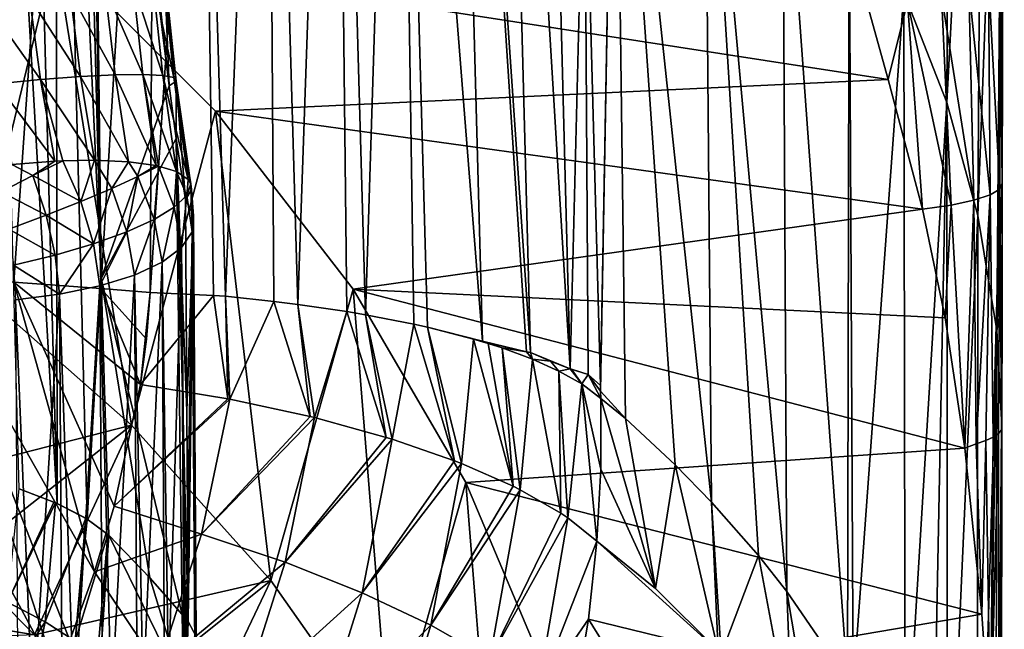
# Model space of a CAD drawing. Header units: metres. Extents: x -81 to 81, y -160 to 24.
# Tile 47 of 256: x 7.99 to 14.32, y -142.14 to -138.22. Entities that reach past the tile are written whole.
import ezdxf

# ---------------------------------------------------------------- set-up
doc = ezdxf.new("R2010")
doc.units = ezdxf.units.M
doc.layers.add('solid_501850_SW0001', color=7, linetype='CONTINUOUS')

msp = doc.modelspace()

# ---------------------------------------------------------------- linework, layer by layer
at = {"layer": 'solid_501850_SW0001'}
for points in [[(10.420746, -133.445633, 187.637482), (10.96491, -140.291977, 189.324951), (10.767759, -133.013275, 187.131912)], [(11.247604, -140.359009, 188.963196), (10.767759, -133.013275, 187.131912), (10.96491, -140.291977, 189.324951)], [(11.272901, -140.364838, 188.925812), (11.079419, -133.097885, 186.740616), (10.767759, -133.013275, 187.131912)], [(11.247604, -140.359009, 188.963196), (11.272901, -140.364838, 188.925812), (10.767759, -133.013275, 187.131912)], [(6.752999, -133.075455, 188.941971), (6.828053, -139.83812, 190.930328), (8.412971, -133.236649, 188.57933)], [(11.079419, -133.097885, 186.740616), (11.527824, -140.469543, 188.498749), (11.338458, -133.205551, 186.318451)], [(11.272901, -140.364838, 188.925812), (11.527824, -140.469543, 188.498749), (11.079419, -133.097885, 186.740616)], [(9.577877, -133.17746, 188.144073), (9.160986, -134.962143, 188.90004), (9.311758, -140.002441, 190.419571)], [(9.577877, -133.17746, 188.144073), (9.311758, -140.002441, 190.419571), (9.622962, -140.03685, 190.296722)], [(9.776143, -140.055435, 190.224548), (9.577877, -133.17746, 188.144073), (9.622962, -140.03685, 190.296722)], [(10.01413, -133.183014, 187.879135), (9.577877, -133.17746, 188.144073), (9.776143, -140.055435, 190.224548)], [(10.01413, -133.183014, 187.879135), (9.776143, -140.055435, 190.224548), (10.091338, -140.100677, 190.050064)], [(10.211376, -140.120728, 189.973511), (10.420746, -133.445633, 187.637482), (10.01413, -133.183014, 187.879135)], [(10.211376, -140.120728, 189.973511), (10.01413, -133.183014, 187.879135), (10.091338, -140.100677, 190.050064)], [(6.828053, -139.83812, 190.930328), (7.390186, -139.872955, 190.835831), (8.412971, -133.236649, 188.57933)], [(7.390186, -139.872955, 190.835831), (7.950505, -139.911331, 190.734177), (8.412971, -133.236649, 188.57933)], [(7.950505, -139.911331, 190.734177), (8.509074, -139.953064, 190.625366), (8.412971, -133.236649, 188.57933)], [(8.412971, -133.236649, 188.57933), (8.509074, -139.953064, 190.625366), (8.858282, -134.168457, 188.748215)], [(11.338458, -133.205551, 186.318451), (11.527824, -140.469543, 188.498749), (11.619617, -136.78157, 186.920074)], [(8.018991, -133.407852, 184.310913), (8.227484, -141.334747, 186.6539), (7.776609, -133.547882, 184.619553)], [(8.217614, -133.511398, 184.035034), (8.227484, -141.334747, 186.6539), (8.018991, -133.407852, 184.310913)], [(10.521647, -140.181168, 189.745728), (10.420746, -133.445633, 187.637482), (10.211376, -140.120728, 189.973511)], [(10.420746, -133.445633, 187.637482), (10.610327, -140.20108, 189.671692), (10.96491, -140.291977, 189.324951)], [(10.521647, -140.181168, 189.745728), (10.610327, -140.20108, 189.671692), (10.420746, -133.445633, 187.637482)], [(7.776609, -133.547882, 184.619553), (8.227484, -141.334747, 186.6539), (7.983031, -141.239624, 186.895248)], [(8.217614, -133.511398, 184.035034), (8.42361, -136.506348, 184.597458), (8.511602, -139.888031, 185.589951)], [(8.217614, -133.511398, 184.035034), (8.511602, -139.888031, 185.589951), (8.422117, -141.434387, 186.373444)], [(8.217614, -133.511398, 184.035034), (8.422117, -141.434387, 186.373444), (8.227484, -141.334747, 186.6539)], [(13.675168, -138.050171, 179.005539), (13.951086, -138.756378, 177.29512), (13.977306, -133.601654, 175.482819)], [(13.977306, -133.601654, 175.482819), (13.951086, -138.756378, 177.29512), (14.185594, -134.358444, 173.788483)], [(8.509074, -139.953064, 190.625366), (8.826009, -139.978287, 190.560257), (8.858282, -134.168457, 188.748215)], [(9.160986, -134.962143, 188.90004), (8.858282, -134.168457, 188.748215), (8.826009, -139.978287, 190.560257)], [(13.951086, -138.756378, 177.29512), (14.150063, -139.48233, 175.594543), (14.185594, -134.358444, 173.788483)], [(14.185594, -134.358444, 173.788483), (14.150063, -139.48233, 175.594543), (14.314002, -135.124649, 172.116852)], [(8.42361, -136.506348, 184.597458), (8.450665, -134.647644, 183.822357), (8.511602, -139.888031, 185.589951)], [(8.450665, -134.647644, 183.822357), (8.866004, -137.899857, 183.619293), (8.94782, -138.648972, 183.602692)], [(8.511602, -139.888031, 185.589951), (8.450665, -134.647644, 183.822357), (8.94782, -138.648972, 183.602692)], [(9.232933, -139.996552, 190.446609), (9.160986, -134.962143, 188.90004), (8.826009, -139.978287, 190.560257)], [(9.232933, -139.996552, 190.446609), (9.311758, -140.002441, 190.419571), (9.160986, -134.962143, 188.90004)], [(14.150063, -139.48233, 175.594543), (14.271765, -140.222702, 173.908005), (14.314002, -135.124649, 172.116852)], [(14.314002, -135.124649, 172.116852), (14.271765, -140.222702, 173.908005), (14.320566, -136.402725, 172.113739)], [(11.619617, -136.78157, 186.920074), (11.722915, -140.574966, 188.047516), (11.816282, -135.488724, 185.837784)], [(11.722915, -140.574966, 188.047516), (11.723978, -140.612915, 188.058853), (11.816282, -135.488724, 185.837784)], [(11.723978, -140.612915, 188.058853), (11.883539, -140.788116, 187.63237), (11.816282, -135.488724, 185.837784)], [(11.816282, -135.488724, 185.837784), (12.437576, -141.32576, 185.971069), (12.39181, -136.076538, 184.139832)], [(11.816282, -135.488724, 185.837784), (12.20399, -141.085617, 186.698441), (12.437576, -141.32576, 185.971069)], [(11.816282, -135.488724, 185.837784), (11.883539, -140.788116, 187.63237), (12.20399, -141.085617, 186.698441)], [(12.39181, -136.076538, 184.139832), (12.922158, -141.900314, 184.29631), (12.89447, -136.704987, 182.432648)], [(12.39181, -136.076538, 184.139832), (12.738996, -141.669205, 184.959885), (12.922158, -141.900314, 184.29631)], [(12.39181, -136.076538, 184.139832), (12.437576, -141.32576, 185.971069), (12.738996, -141.669205, 184.959885)], [(14.271765, -140.222702, 173.908005), (14.31139, -137.664581, 172.481659), (14.320566, -136.402725, 172.113739)], [(12.89447, -136.704987, 182.432648), (13.312391, -142.468704, 182.714203), (13.322698, -137.359818, 180.717957)], [(12.89447, -136.704987, 182.432648), (12.922158, -141.900314, 184.29631), (13.312391, -142.468704, 182.714203)], [(11.527824, -140.469543, 188.498749), (11.643961, -140.505692, 188.241516), (11.619617, -136.78157, 186.920074)], [(11.643961, -140.505692, 188.241516), (11.722915, -140.574966, 188.047516), (11.619617, -136.78157, 186.920074)], [(7.691928, -139.936844, 163.728516), (7.053412, -136.877274, 170.679596), (8.214581, -137.779938, 171.008148)], [(13.312391, -142.468704, 182.714203), (13.347846, -142.526855, 182.555908), (13.322698, -137.359818, 180.717957)], [(13.322698, -137.359818, 180.717957), (13.347846, -142.526855, 182.555908), (13.675168, -138.050171, 179.005539)], [(14.271765, -140.222702, 173.908005), (14.310742, -137.810455, 172.515442), (14.31139, -137.664581, 172.481659)], [(7.691928, -139.936844, 163.728516), (8.214581, -137.779938, 171.008148), (8.705937, -140.831268, 164.054062)], [(8.214581, -137.779938, 171.008148), (13.441233, -138.130966, 171.13591), (13.573971, -138.608826, 171.30983)], [(9.246147, -138.812195, 171.38385), (8.214581, -137.779938, 171.008148), (13.573971, -138.608826, 171.30983)], [(8.705937, -140.831268, 164.054062), (8.214581, -137.779938, 171.008148), (9.246147, -138.812195, 171.38385)], [(14.271765, -140.222702, 173.908005), (14.307475, -139.275879, 172.776611), (14.310742, -137.810455, 172.515442)], [(14.29284, -137.894775, 172.235626), (14.310742, -137.810455, 172.515442), (14.307475, -139.275879, 172.776611)], [(8.909607, -137.933243, 183.019409), (8.840711, -137.957443, 182.725632), (8.97948, -138.597, 183.010498)], [(8.918149, -137.913788, 183.321381), (8.94782, -138.648972, 183.602692), (8.866004, -137.899857, 183.619293)], [(8.918149, -137.913788, 183.321381), (8.909607, -137.933243, 183.019409), (8.993206, -138.619461, 183.308472)], [(8.909607, -137.933243, 183.019409), (8.97948, -138.597, 183.010498), (8.993206, -138.619461, 183.308472)], [(8.918149, -137.913788, 183.321381), (8.993206, -138.619461, 183.308472), (8.94782, -138.648972, 183.602692)], [(14.292069, -139.313599, 172.515167), (14.218913, -137.95784, 171.960358), (14.29284, -137.894775, 172.235626)], [(14.292069, -139.313599, 172.515167), (14.29284, -137.894775, 172.235626), (14.307475, -139.275879, 172.776611)], [(8.714267, -137.985397, 182.452011), (8.535424, -138.015976, 182.209686), (8.779187, -138.576401, 182.450302)], [(8.840711, -137.957443, 182.725632), (8.714267, -137.985397, 182.452011), (8.907182, -138.582458, 182.720596)], [(8.714267, -137.985397, 182.452011), (8.779187, -138.576401, 182.450302), (8.907182, -138.582458, 182.720596)], [(8.840711, -137.957443, 182.725632), (8.907182, -138.582458, 182.720596), (8.97948, -138.597, 183.010498)], [(14.230491, -139.350342, 172.260483), (14.091689, -138.016266, 171.704193), (14.218913, -137.95784, 171.960358)], [(14.292069, -139.313599, 172.515167), (14.230491, -139.350342, 172.260483), (14.218913, -137.95784, 171.960358)], [(8.311468, -138.047913, 182.008545), (8.05152, -138.079926, 181.856766), (8.378479, -138.590424, 182.0103)], [(8.535424, -138.015976, 182.209686), (8.311468, -138.047913, 182.008545), (8.600585, -138.579102, 182.210358)], [(8.311468, -138.047913, 182.008545), (8.378479, -138.590424, 182.0103), (8.600585, -138.579102, 182.210358)], [(8.535424, -138.015976, 182.209686), (8.600585, -138.579102, 182.210358), (8.779187, -138.576401, 182.450302)], [(13.347846, -142.526855, 182.555908), (13.682481, -143.156342, 180.885376), (13.675168, -138.050171, 179.005539)], [(13.675168, -138.050171, 179.005539), (13.682481, -143.156342, 180.885376), (13.951086, -138.756378, 177.29512)], [(14.124655, -139.384903, 172.020447), (13.915984, -138.067856, 171.476852), (14.091689, -138.016266, 171.704193)], [(14.230491, -139.350342, 172.260483), (14.124655, -139.384903, 172.020447), (14.091689, -138.016266, 171.704193)], [(8.05152, -138.079926, 181.856766), (7.766167, -138.110703, 181.760529), (8.121703, -138.60994, 181.858093)], [(7.766167, -138.110703, 181.760529), (7.840468, -138.636856, 181.759796), (8.121703, -138.60994, 181.858093)], [(8.05152, -138.079926, 181.856766), (8.121703, -138.60994, 181.858093), (8.378479, -138.590424, 182.0103)], [(13.698454, -138.110657, 171.286942), (13.573971, -138.608826, 171.30983), (13.441233, -138.130966, 171.13591)], [(13.698454, -138.110657, 171.286942), (13.794658, -139.443344, 171.613571), (13.573971, -138.608826, 171.30983)], [(13.977856, -139.416245, 171.802551), (13.698454, -138.110657, 171.286942), (13.915984, -138.067856, 171.476852)], [(13.977856, -139.416245, 171.802551), (13.794658, -139.443344, 171.613571), (13.698454, -138.110657, 171.286942)], [(14.124655, -139.384903, 172.020447), (13.977856, -139.416245, 171.802551), (13.915984, -138.067856, 171.476852)], [(8.121703, -138.60994, 181.858093), (7.840468, -138.636856, 181.759796), (8.214377, -139.134003, 181.786392)], [(8.378479, -138.590424, 182.0103), (8.121703, -138.60994, 181.858093), (8.467676, -139.128174, 181.937622)], [(8.121703, -138.60994, 181.858093), (8.265224, -139.13176, 181.811661), (8.467676, -139.128174, 181.937622)], [(8.121703, -138.60994, 181.858093), (8.214377, -139.134003, 181.786392), (8.265224, -139.13176, 181.811661)], [(8.600585, -138.579102, 182.210358), (8.378479, -138.590424, 182.0103), (8.687775, -139.137619, 182.133942)], [(8.378479, -138.590424, 182.0103), (8.467676, -139.128174, 181.937622), (8.687775, -139.137619, 182.133942)], [(8.779187, -138.576401, 182.450302), (8.600585, -138.579102, 182.210358), (8.866187, -139.162338, 182.367661)], [(8.600585, -138.579102, 182.210358), (8.687775, -139.137619, 182.133942), (8.866187, -139.162338, 182.367661)], [(8.779187, -138.576401, 182.450302), (8.880251, -139.165329, 182.390747), (8.995893, -139.200638, 182.629883)], [(8.779187, -138.576401, 182.450302), (8.866187, -139.162338, 182.367661), (8.880251, -139.165329, 182.390747)], [(8.907182, -138.582458, 182.720596), (8.779187, -138.576401, 182.450302), (8.995893, -139.200638, 182.629883)], [(8.907182, -138.582458, 182.720596), (8.995893, -139.200638, 182.629883), (9.072068, -139.252182, 182.910141)], [(8.97948, -138.597, 183.010498), (8.907182, -138.582458, 182.720596), (9.072068, -139.252182, 182.910141)], [(8.993206, -138.619461, 183.308472), (8.994022, -138.988022, 183.558807), (8.94782, -138.648972, 183.602692)], [(8.97948, -138.597, 183.010498), (9.088462, -139.280548, 183.044266), (9.091886, -139.315506, 183.197601)], [(8.97948, -138.597, 183.010498), (9.072068, -139.252182, 182.910141), (9.088462, -139.280548, 183.044266)], [(8.993206, -138.619461, 183.308472), (8.97948, -138.597, 183.010498), (9.091886, -139.315506, 183.197601)], [(8.993206, -138.619461, 183.308472), (9.054851, -139.383667, 183.478302), (8.994022, -138.988022, 183.558807)], [(8.993206, -138.619461, 183.308472), (9.091886, -139.315506, 183.197601), (9.054851, -139.383667, 183.478302)], [(9.246147, -138.812195, 171.38385), (13.573971, -138.608826, 171.30983), (13.794658, -139.443344, 171.613571)], [(7.840468, -138.636856, 181.759796), (7.937607, -139.154526, 181.686188), (8.214377, -139.134003, 181.786392)], [(8.511602, -139.888031, 185.589951), (8.94782, -138.648972, 183.602692), (8.994022, -138.988022, 183.558807)], [(13.682481, -143.156342, 180.885376), (13.857289, -143.56897, 179.826248), (13.951086, -138.756378, 177.29512)], [(13.857289, -143.56897, 179.826248), (13.955811, -143.843536, 179.13472), (13.951086, -138.756378, 177.29512)], [(13.951086, -138.756378, 177.29512), (13.955811, -143.843536, 179.13472), (14.150063, -139.48233, 175.594543)], [(8.705937, -140.831268, 164.054062), (9.246147, -138.812195, 171.38385), (9.603075, -141.830002, 164.417572)], [(10.131948, -139.95787, 171.800842), (9.246147, -138.812195, 171.38385), (13.794658, -139.443344, 171.613571)], [(9.603075, -141.830002, 164.417572), (9.246147, -138.812195, 171.38385), (10.131948, -139.95787, 171.800842)], [(8.511602, -139.888031, 185.589951), (8.994022, -138.988022, 183.558807), (9.032945, -142.047409, 184.594009)], [(9.062037, -140.737976, 183.971207), (8.994022, -138.988022, 183.558807), (9.054851, -139.383667, 183.478302)], [(9.071353, -142.092438, 184.464691), (9.032945, -142.047409, 184.594009), (8.994022, -138.988022, 183.558807)], [(9.062037, -140.737976, 183.971207), (9.071353, -142.092438, 184.464691), (8.994022, -138.988022, 183.558807)], [(8.214377, -139.134003, 181.786392), (7.937607, -139.154526, 181.686188), (8.072787, -139.227203, 181.706802)], [(8.265224, -139.13176, 181.811661), (8.072787, -139.227203, 181.706802), (8.380583, -139.393982, 181.821716)], [(8.214377, -139.134003, 181.786392), (8.072787, -139.227203, 181.706802), (8.265224, -139.13176, 181.811661)], [(8.467676, -139.128174, 181.937622), (8.265224, -139.13176, 181.811661), (8.380583, -139.393982, 181.821716)], [(8.467676, -139.128174, 181.937622), (8.380583, -139.393982, 181.821716), (8.579538, -139.310242, 181.977936)], [(8.687775, -139.137619, 182.133942), (8.467676, -139.128174, 181.937622), (8.579538, -139.310242, 181.977936)], [(8.687775, -139.137619, 182.133942), (8.579538, -139.310242, 181.977936), (8.747899, -139.233353, 182.169632)], [(8.866187, -139.162338, 182.367661), (8.687775, -139.137619, 182.133942), (8.747899, -139.233353, 182.169632)], [(7.937607, -139.154526, 181.686188), (7.868876, -139.331207, 181.637299), (8.072787, -139.227203, 181.706802)], [(8.866187, -139.162338, 182.367661), (8.747899, -139.233353, 182.169632), (8.880251, -139.165329, 182.390747)], [(8.880251, -139.165329, 182.390747), (8.747899, -139.233353, 182.169632), (8.851408, -139.508591, 182.259979)], [(8.880251, -139.165329, 182.390747), (8.851408, -139.508591, 182.259979), (8.981723, -139.429565, 182.502701)], [(8.995893, -139.200638, 182.629883), (8.880251, -139.165329, 182.390747), (8.981723, -139.429565, 182.502701)], [(8.995893, -139.200638, 182.629883), (8.981723, -139.429565, 182.502701), (9.061958, -139.354095, 182.767303)], [(9.072068, -139.252182, 182.910141), (8.995893, -139.200638, 182.629883), (9.061958, -139.354095, 182.767303)], [(8.072787, -139.227203, 181.706802), (7.868876, -139.331207, 181.637299), (8.15731, -139.481934, 181.705887)], [(8.072787, -139.227203, 181.706802), (8.15731, -139.481934, 181.705887), (8.380583, -139.393982, 181.821716)], [(8.747899, -139.233353, 182.169632), (8.579538, -139.310242, 181.977936), (8.675772, -139.588303, 182.047989)], [(8.747899, -139.233353, 182.169632), (8.675772, -139.588303, 182.047989), (8.851408, -139.508591, 182.259979)], [(9.072068, -139.252182, 182.910141), (9.061958, -139.354095, 182.767303), (9.088462, -139.280548, 183.044266)], [(8.579538, -139.310242, 181.977936), (8.380583, -139.393982, 181.821716), (8.461226, -139.665771, 181.874466)], [(8.579538, -139.310242, 181.977936), (8.461226, -139.665771, 181.874466), (8.675772, -139.588303, 182.047989)], [(9.106195, -139.484879, 183.199722), (9.054851, -139.383667, 183.478302), (9.091886, -139.315506, 183.197601)], [(9.097371, -139.587784, 182.917206), (9.088462, -139.280548, 183.044266), (9.061958, -139.354095, 182.767303)], [(9.106195, -139.484879, 183.199722), (9.091886, -139.315506, 183.197601), (9.088462, -139.280548, 183.044266)], [(9.097371, -139.587784, 182.917206), (9.106195, -139.484879, 183.199722), (9.088462, -139.280548, 183.044266)], [(14.249177, -140.90744, 172.570724), (14.230491, -139.350342, 172.260483), (14.292069, -139.313599, 172.515167)], [(14.282631, -140.884064, 172.713959), (14.249177, -140.90744, 172.570724), (14.292069, -139.313599, 172.515167)], [(14.271765, -140.222702, 173.908005), (14.306705, -140.03653, 172.885117), (14.307475, -139.275879, 172.776611)], [(14.301525, -140.86026, 172.859741), (14.282631, -140.884064, 172.713959), (14.292069, -139.313599, 172.515167)], [(14.301525, -140.86026, 172.859741), (14.292069, -139.313599, 172.515167), (14.307475, -139.275879, 172.776611)], [(14.301525, -140.86026, 172.859741), (14.307475, -139.275879, 172.776611), (14.306705, -140.03653, 172.885117)], [(7.868876, -139.331207, 181.637299), (7.916767, -139.571304, 181.634109), (8.15731, -139.481934, 181.705887)], [(9.028732, -139.688263, 182.64212), (9.061958, -139.354095, 182.767303), (8.981723, -139.429565, 182.502701)], [(9.028732, -139.688263, 182.64212), (9.097371, -139.587784, 182.917206), (9.061958, -139.354095, 182.767303)], [(9.106195, -139.484879, 183.199722), (9.062037, -140.737976, 183.971207), (9.054851, -139.383667, 183.478302)], [(14.124655, -139.384903, 172.020447), (14.066256, -140.978821, 172.17244), (13.977856, -139.416245, 171.802551)], [(14.140042, -140.95195, 172.297531), (14.066256, -140.978821, 172.17244), (14.124655, -139.384903, 172.020447)], [(14.140042, -140.95195, 172.297531), (14.124655, -139.384903, 172.020447), (14.230491, -139.350342, 172.260483)], [(14.201491, -140.930145, 172.431458), (14.140042, -140.95195, 172.297531), (14.230491, -139.350342, 172.260483)], [(14.249177, -140.90744, 172.570724), (14.201491, -140.930145, 172.431458), (14.230491, -139.350342, 172.260483)], [(8.380583, -139.393982, 181.821716), (8.15731, -139.481934, 181.705887), (8.461226, -139.665771, 181.874466)], [(8.90304, -139.782257, 182.385513), (8.981723, -139.429565, 182.502701), (8.851408, -139.508591, 182.259979)], [(8.90304, -139.782257, 182.385513), (9.028732, -139.688263, 182.64212), (8.981723, -139.429565, 182.502701)], [(10.131948, -139.95787, 171.800842), (13.794658, -139.443344, 171.613571), (13.940778, -140.141617, 171.867722)], [(13.977856, -139.416245, 171.802551), (13.940778, -140.141617, 171.867722), (13.794658, -139.443344, 171.613571)], [(13.977856, -139.416245, 171.802551), (14.066256, -140.978821, 172.17244), (13.940778, -140.141617, 171.867722)], [(8.15731, -139.481934, 181.705887), (7.916767, -139.571304, 181.634109), (8.215603, -139.73819, 181.745743)], [(8.15731, -139.481934, 181.705887), (8.215603, -139.73819, 181.745743), (8.461226, -139.665771, 181.874466)], [(8.725348, -139.866013, 182.1577), (8.851408, -139.508591, 182.259979), (8.675772, -139.588303, 182.047989)], [(8.725348, -139.866013, 182.1577), (8.90304, -139.782257, 182.385513), (8.851408, -139.508591, 182.259979)], [(9.106195, -139.484879, 183.199722), (9.071353, -142.092438, 184.464691), (9.062037, -140.737976, 183.971207)], [(9.106195, -139.484879, 183.199722), (9.121732, -142.190155, 184.198212), (9.071353, -142.092438, 184.464691)], [(9.097371, -139.587784, 182.917206), (9.116938, -142.28833, 183.927765), (9.106195, -139.484879, 183.199722)], [(9.106195, -139.484879, 183.199722), (9.116938, -142.28833, 183.927765), (9.122611, -142.194138, 184.187302)], [(9.106195, -139.484879, 183.199722), (9.122611, -142.194138, 184.187302), (9.121732, -142.190155, 184.198212)], [(13.955811, -143.843536, 179.13472), (14.145901, -144.536942, 177.430878), (14.150063, -139.48233, 175.594543)], [(14.150063, -139.48233, 175.594543), (14.145901, -144.536942, 177.430878), (14.271765, -140.222702, 173.908005)], [(7.916767, -139.571304, 181.634109), (7.947871, -139.802902, 181.666519), (8.215603, -139.73819, 181.745743)], [(8.502804, -139.936127, 181.967865), (8.675772, -139.588303, 182.047989), (8.461226, -139.665771, 181.874466)], [(8.502804, -139.936127, 181.967865), (8.725348, -139.866013, 182.1577), (8.675772, -139.588303, 182.047989)], [(9.028732, -139.688263, 182.64212), (9.056888, -142.383926, 183.661652), (9.097371, -139.587784, 182.917206)], [(9.097371, -139.587784, 182.917206), (9.056888, -142.383926, 183.661652), (9.113944, -142.296677, 183.904617)], [(9.097371, -139.587784, 182.917206), (9.113944, -142.296677, 183.904617), (9.116938, -142.28833, 183.927765)], [(8.244356, -139.989792, 181.823608), (8.461226, -139.665771, 181.874466), (8.215603, -139.73819, 181.745743)], [(8.244356, -139.989792, 181.823608), (8.502804, -139.936127, 181.967865), (8.461226, -139.665771, 181.874466)], [(8.90304, -139.782257, 182.385513), (8.944053, -142.472748, 183.411591), (9.028732, -139.688263, 182.64212)], [(9.028732, -139.688263, 182.64212), (8.944053, -142.472748, 183.411591), (9.045339, -142.395721, 183.628616)], [(9.028732, -139.688263, 182.64212), (9.045339, -142.395721, 183.628616), (9.056888, -142.383926, 183.661652)], [(8.244356, -139.989792, 181.823608), (8.215603, -139.73819, 181.745743), (7.947871, -139.802902, 181.666519)], [(7.960397, -140.024872, 181.730774), (8.244356, -139.989792, 181.823608), (7.947871, -139.802902, 181.666519)], [(8.725348, -139.866013, 182.1577), (8.781965, -142.55191, 183.185486), (8.90304, -139.782257, 182.385513)], [(8.90304, -139.782257, 182.385513), (8.781965, -142.55191, 183.185486), (8.919716, -142.487045, 183.371002)], [(8.90304, -139.782257, 182.385513), (8.919716, -142.487045, 183.371002), (8.944053, -142.472748, 183.411591)], [(8.222155, -142.432022, 191.392349), (7.390186, -139.872955, 190.835831), (6.828053, -139.83812, 190.930328)], [(8.222155, -142.432022, 191.392349), (6.828053, -139.83812, 190.930328), (7.369153, -142.366989, 191.523376)], [(8.46794, -141.774475, 191.161926), (7.950505, -139.911331, 190.734177), (7.390186, -139.872955, 190.835831)], [(8.309609, -142.214951, 191.315887), (7.390186, -139.872955, 190.835831), (8.222155, -142.432022, 191.392349)], [(8.46794, -141.774475, 191.161926), (7.390186, -139.872955, 190.835831), (8.309609, -142.214951, 191.315887)], [(8.422117, -141.434387, 186.373444), (8.511602, -139.888031, 185.589951), (8.560455, -141.538605, 186.065475)], [(8.502804, -139.936127, 181.967865), (8.577557, -142.618027, 182.993027), (8.725348, -139.866013, 182.1577)], [(8.824523, -141.813339, 185.268448), (8.511602, -139.888031, 185.589951), (9.032945, -142.047409, 184.594009)], [(8.824523, -141.813339, 185.268448), (8.560455, -141.538605, 186.065475), (8.511602, -139.888031, 185.589951)], [(8.725348, -139.866013, 182.1577), (8.577557, -142.618027, 182.993027), (8.741956, -142.567093, 183.141663)], [(8.725348, -139.866013, 182.1577), (8.741956, -142.567093, 183.141663), (8.781965, -142.55191, 183.185486)], [(7.691928, -139.936844, 163.728516), (8.705937, -140.831268, 164.054062), (7.087934, -141.243881, 163.436234)], [(8.764744, -140.568527, 190.751556), (8.509074, -139.953064, 190.625366), (7.950505, -139.911331, 190.734177)], [(8.595531, -141.351074, 191.015747), (8.764744, -140.568527, 190.751556), (7.950505, -139.911331, 190.734177)], [(8.46794, -141.774475, 191.161926), (8.595531, -141.351074, 191.015747), (7.950505, -139.911331, 190.734177)], [(8.244356, -139.989792, 181.823608), (8.337332, -142.66893, 182.840286), (8.502804, -139.936127, 181.967865)], [(8.502804, -139.936127, 181.967865), (8.337332, -142.66893, 182.840286), (8.519195, -142.632584, 182.949905)], [(8.502804, -139.936127, 181.967865), (8.519195, -142.632584, 182.949905), (8.577557, -142.618027, 182.993027)], [(8.802763, -140.277618, 190.656189), (8.826009, -139.978287, 190.560257), (8.509074, -139.953064, 190.625366)], [(8.764744, -140.568527, 190.751556), (8.802763, -140.277618, 190.656189), (8.509074, -139.953064, 190.625366)], [(9.603075, -141.830002, 164.417572), (10.131948, -139.95787, 171.800842), (10.371182, -142.91954, 164.814133)], [(10.131948, -139.95787, 171.800842), (13.940778, -140.141617, 171.867722), (14.066256, -140.978821, 172.17244)], [(10.857915, -141.198761, 172.252487), (10.131948, -139.95787, 171.800842), (14.066256, -140.978821, 172.17244)], [(10.371182, -142.91954, 164.814133), (10.131948, -139.95787, 171.800842), (10.857915, -141.198761, 172.252487)], [(7.960397, -140.024872, 181.730774), (8.071847, -142.702408, 182.733795), (8.244356, -139.989792, 181.823608)], [(7.960397, -140.024872, 181.730774), (7.976387, -142.70993, 182.708588), (8.071847, -142.702408, 182.733795)], [(8.244356, -139.989792, 181.823608), (8.071847, -142.702408, 182.733795), (8.260686, -142.68074, 182.80365)], [(8.244356, -139.989792, 181.823608), (8.260686, -142.68074, 182.80365), (8.337332, -142.66893, 182.840286)], [(8.764744, -140.568527, 190.751556), (8.826009, -139.978287, 190.560257), (8.802763, -140.277618, 190.656189)], [(9.232933, -139.996552, 190.446609), (8.826009, -139.978287, 190.560257), (8.764744, -140.568527, 190.751556)], [(9.232933, -139.996552, 190.446609), (8.764744, -140.568527, 190.751556), (9.325247, -140.661041, 190.609558)], [(9.232933, -139.996552, 190.446609), (9.325247, -140.661041, 190.609558), (9.311758, -140.002441, 190.419571)], [(9.311758, -140.002441, 190.419571), (9.325247, -140.661041, 190.609558), (9.339884, -140.663818, 190.604675)], [(9.311758, -140.002441, 190.419571), (9.339884, -140.663818, 190.604675), (9.622962, -140.03685, 190.296722)], [(9.622962, -140.03685, 190.296722), (9.339884, -140.663818, 190.604675), (9.855987, -140.775421, 190.390198)], [(9.776143, -140.055435, 190.224548), (9.622962, -140.03685, 190.296722), (9.855987, -140.775421, 190.390198)], [(9.776143, -140.055435, 190.224548), (9.855987, -140.775421, 190.390198), (9.883856, -140.782242, 190.376099)], [(10.091338, -140.100677, 190.050064), (9.776143, -140.055435, 190.224548), (9.883856, -140.782242, 190.376099)], [(14.271765, -140.222702, 173.908005), (14.305679, -140.836365, 173.006683), (14.306705, -140.03653, 172.885117)], [(14.301525, -140.86026, 172.859741), (14.306705, -140.03653, 172.885117), (14.305679, -140.836365, 173.006683)], [(10.091338, -140.100677, 190.050064), (9.883856, -140.782242, 190.376099), (10.345592, -140.909225, 190.09819)], [(10.211376, -140.120728, 189.973511), (10.091338, -140.100677, 190.050064), (10.345592, -140.909225, 190.09819)], [(10.211376, -140.120728, 189.973511), (10.345592, -140.909225, 190.09819), (10.383742, -140.921021, 190.071091)], [(10.521647, -140.181168, 189.745728), (10.211376, -140.120728, 189.973511), (10.383742, -140.921021, 190.071091)], [(10.521647, -140.181168, 189.745728), (10.383742, -140.921021, 190.071091), (10.78357, -141.05957, 189.739777)], [(10.521647, -140.181168, 189.745728), (10.78357, -141.05957, 189.739777), (10.610327, -140.20108, 189.671692)], [(10.610327, -140.20108, 189.671692), (10.78357, -141.05957, 189.739777), (10.828227, -141.076996, 189.696579)], [(10.610327, -140.20108, 189.671692), (10.828227, -141.076996, 189.696579), (10.906265, -140.277283, 189.389282)], [(10.610327, -140.20108, 189.671692), (10.906265, -140.277283, 189.389282), (10.96491, -140.291977, 189.324951)], [(10.906265, -140.277283, 189.389282), (10.828227, -141.076996, 189.696579), (11.160533, -141.223236, 189.322662)], [(11.000567, -140.30545, 189.285782), (10.906265, -140.277283, 189.389282), (11.160533, -141.223236, 189.322662)], [(11.000567, -140.30545, 189.285782), (10.96491, -140.291977, 189.324951), (10.906265, -140.277283, 189.389282)], [(14.145901, -144.536942, 177.430878), (14.19983, -144.814346, 176.764389), (14.271765, -140.222702, 173.908005)], [(14.19983, -144.814346, 176.764389), (14.264203, -145.285355, 175.650681), (14.271765, -140.222702, 173.908005)], [(14.271765, -140.222702, 173.908005), (14.264203, -145.285355, 175.650681), (14.305679, -140.836365, 173.006683)], [(11.247604, -140.359009, 188.963196), (10.96491, -140.291977, 189.324951), (10.993063, -140.300415, 189.293411)], [(11.000567, -140.30545, 189.285782), (10.993063, -140.300415, 189.293411), (10.96491, -140.291977, 189.324951)], [(11.247604, -140.359009, 188.963196), (10.993063, -140.300415, 189.293411), (11.091002, -140.334763, 189.179214)], [(11.000567, -140.30545, 189.285782), (11.091002, -140.334763, 189.179214), (10.993063, -140.300415, 189.293411)], [(11.000567, -140.30545, 189.285782), (11.160533, -141.223236, 189.322662), (11.091002, -140.334763, 189.179214)], [(11.091002, -140.334763, 189.179214), (11.160533, -141.223236, 189.322662), (11.207252, -141.246658, 189.261032)], [(11.284779, -140.406738, 188.921341), (11.091002, -140.334763, 189.179214), (11.207252, -141.246658, 189.261032)], [(11.284779, -140.406738, 188.921341), (11.247604, -140.359009, 188.963196), (11.091002, -140.334763, 189.179214)], [(11.284779, -140.406738, 188.921341), (11.272901, -140.364838, 188.925812), (11.247604, -140.359009, 188.963196)], [(11.401864, -140.419495, 188.72731), (11.527824, -140.469543, 188.498749), (11.272901, -140.364838, 188.925812)], [(11.284779, -140.406738, 188.921341), (11.401864, -140.419495, 188.72731), (11.272901, -140.364838, 188.925812)], [(11.284779, -140.406738, 188.921341), (11.207252, -141.246658, 189.261032), (11.4684, -141.396729, 188.855759)], [(11.284779, -140.406738, 188.921341), (11.4684, -141.396729, 188.855759), (11.455816, -140.483749, 188.649231)], [(11.284779, -140.406738, 188.921341), (11.455816, -140.483749, 188.649231), (11.401864, -140.419495, 188.72731)], [(11.455816, -140.483749, 188.649231), (11.527824, -140.469543, 188.498749), (11.401864, -140.419495, 188.72731)], [(11.455816, -140.483749, 188.649231), (11.602931, -140.565201, 188.364731), (11.527824, -140.469543, 188.498749)], [(11.527824, -140.469543, 188.498749), (11.536953, -140.471649, 188.479996), (11.643961, -140.505692, 188.241516)], [(11.602931, -140.565201, 188.364731), (11.536953, -140.471649, 188.479996), (11.527824, -140.469543, 188.498749)], [(11.455816, -140.483749, 188.649231), (11.4684, -141.396729, 188.855759), (11.512241, -141.426163, 188.774307)], [(11.455816, -140.483749, 188.649231), (11.512241, -141.426163, 188.774307), (11.602931, -140.565201, 188.364731)], [(11.602931, -140.565201, 188.364731), (11.643961, -140.505692, 188.241516), (11.536953, -140.471649, 188.479996)], [(11.602931, -140.565201, 188.364731), (11.725387, -140.659668, 188.072525), (11.643961, -140.505692, 188.241516)], [(11.643961, -140.505692, 188.241516), (11.725387, -140.659668, 188.072525), (11.723978, -140.612915, 188.058853)], [(11.643961, -140.505692, 188.241516), (11.723978, -140.612915, 188.058853), (11.722915, -140.574966, 188.047516)], [(9.325247, -140.661041, 190.609558), (8.764744, -140.568527, 190.751556), (8.595531, -141.351074, 191.015747)], [(11.602931, -140.565201, 188.364731), (11.512241, -141.426163, 188.774307), (11.700579, -141.576279, 188.349121)], [(11.725233, -141.114166, 188.209671), (11.725387, -140.659668, 188.072525), (11.602931, -140.565201, 188.364731)], [(11.725233, -141.114166, 188.209671), (11.602931, -140.565201, 188.364731), (11.700579, -141.576279, 188.349121)], [(11.723978, -140.612915, 188.058853), (11.725387, -140.659668, 188.072525), (11.883539, -140.788116, 187.63237)], [(11.725233, -141.114166, 188.209671), (12.076741, -141.880493, 187.280426), (11.725387, -140.659668, 188.072525)], [(12.076741, -141.880493, 187.280426), (11.883539, -140.788116, 187.63237), (11.725387, -140.659668, 188.072525)], [(9.339884, -140.663818, 190.604675), (9.325247, -140.661041, 190.609558), (8.595531, -141.351074, 191.015747)], [(9.157208, -141.53183, 190.905289), (9.339884, -140.663818, 190.604675), (8.595531, -141.351074, 191.015747)], [(9.855987, -140.775421, 190.390198), (9.339884, -140.663818, 190.604675), (9.157208, -141.53183, 190.905289)], [(9.883856, -140.782242, 190.376099), (9.855987, -140.775421, 190.390198), (9.157208, -141.53183, 190.905289)], [(9.695257, -141.711609, 190.704468), (9.883856, -140.782242, 190.376099), (9.157208, -141.53183, 190.905289)], [(10.345592, -140.909225, 190.09819), (9.883856, -140.782242, 190.376099), (9.695257, -141.711609, 190.704468)], [(8.705937, -140.831268, 164.054062), (7.601367, -141.69577, 163.600708), (7.087934, -141.243881, 163.436234)], [(8.705937, -140.831268, 164.054062), (8.082289, -142.178268, 163.776321), (7.601367, -141.69577, 163.600708)], [(8.705937, -140.831268, 164.054062), (9.603075, -141.830002, 164.417572), (8.082289, -142.178268, 163.776321)], [(12.076741, -141.880493, 187.280426), (12.20399, -141.085617, 186.698441), (11.883539, -140.788116, 187.63237)], [(14.264203, -145.285355, 175.650681), (14.302958, -142.777634, 173.325378), (14.305679, -140.836365, 173.006683)], [(14.301525, -140.86026, 172.859741), (14.305679, -140.836365, 173.006683), (14.302958, -142.777634, 173.325378)], [(10.383742, -140.921021, 190.071091), (10.345592, -140.909225, 190.09819), (9.695257, -141.711609, 190.704468)], [(14.249177, -140.90744, 172.570724), (14.231528, -142.852249, 172.854309), (14.201491, -140.930145, 172.431458)], [(14.282631, -140.884064, 172.713959), (14.231528, -142.852249, 172.854309), (14.249177, -140.90744, 172.570724)], [(14.286273, -142.803726, 173.083344), (14.231528, -142.852249, 172.854309), (14.282631, -140.884064, 172.713959)], [(14.286273, -142.803726, 173.083344), (14.282631, -140.884064, 172.713959), (14.301525, -140.86026, 172.859741)], [(14.286273, -142.803726, 173.083344), (14.301525, -140.86026, 172.859741), (14.302958, -142.777634, 173.325378)], [(10.190878, -141.908218, 190.425476), (10.383742, -140.921021, 190.071091), (9.695257, -141.711609, 190.704468)], [(10.78357, -141.05957, 189.739777), (10.383742, -140.921021, 190.071091), (10.190878, -141.908218, 190.425476)], [(14.140042, -140.95195, 172.297531), (14.176063, -142.044846, 172.56044), (14.066256, -140.978821, 172.17244)], [(14.201491, -140.930145, 172.431458), (14.176063, -142.044846, 172.56044), (14.140042, -140.95195, 172.297531)], [(14.201491, -140.930145, 172.431458), (14.231528, -142.852249, 172.854309), (14.176063, -142.044846, 172.56044)], [(10.857915, -141.198761, 172.252487), (14.066256, -140.978821, 172.17244), (14.176063, -142.044846, 172.56044)], [(10.828227, -141.076996, 189.696579), (10.78357, -141.05957, 189.739777), (10.190878, -141.908218, 190.425476)], [(10.632853, -142.117249, 190.074615), (10.828227, -141.076996, 189.696579), (10.190878, -141.908218, 190.425476)], [(11.160533, -141.223236, 189.322662), (10.828227, -141.076996, 189.696579), (10.632853, -142.117249, 190.074615)], [(12.479332, -142.281235, 186.028412), (12.20399, -141.085617, 186.698441), (12.076741, -141.880493, 187.280426)], [(12.479332, -142.281235, 186.028412), (12.437576, -141.32576, 185.971069), (12.20399, -141.085617, 186.698441)], [(11.725233, -141.114166, 188.209671), (11.700579, -141.576279, 188.349121), (12.076741, -141.880493, 187.280426)], [(11, -142.998276, 168.225082), (10.371182, -142.91954, 164.814133), (10.857915, -141.198761, 172.252487)], [(11.207252, -141.246658, 189.261032), (11.160533, -141.223236, 189.322662), (10.632853, -142.117249, 190.074615)], [(11.412685, -142.515457, 172.731735), (10.857915, -141.198761, 172.252487), (14.176063, -142.044846, 172.56044)], [(11, -142.998276, 168.225082), (10.857915, -141.198761, 172.252487), (11.412685, -142.515457, 172.731735)], [(7.909972, -141.969147, 187.130753), (7.983031, -141.239624, 186.895248), (8.207569, -141.326111, 186.6772)], [(7.983031, -141.239624, 186.895248), (8.227484, -141.334747, 186.6539), (8.218134, -141.330658, 186.664932)], [(7.983031, -141.239624, 186.895248), (8.218134, -141.330658, 186.664932), (8.207569, -141.326111, 186.6772)], [(11.01118, -142.333954, 189.659821), (11.207252, -141.246658, 189.261032), (10.632853, -142.117249, 190.074615)], [(11.4684, -141.396729, 188.855759), (11.207252, -141.246658, 189.261032), (11.01118, -142.333954, 189.659821)], [(7.909972, -141.969147, 187.130753), (8.207569, -141.326111, 186.6772), (8.218134, -141.330658, 186.664932)], [(7.909972, -141.969147, 187.130753), (8.218134, -141.330658, 186.664932), (8.150656, -142.09404, 186.905762)], [(8.150656, -142.09404, 186.905762), (8.218134, -141.330658, 186.664932), (8.413351, -141.429092, 186.388794)], [(8.218134, -141.330658, 186.664932), (8.227484, -141.334747, 186.6539), (8.413351, -141.429092, 186.388794)], [(8.227484, -141.334747, 186.6539), (8.422117, -141.434387, 186.373444), (8.413351, -141.429092, 186.388794)], [(9.157208, -141.53183, 190.905289), (8.595531, -141.351074, 191.015747), (8.46794, -141.774475, 191.161926)], [(12.49874, -142.302048, 185.964569), (12.738996, -141.669205, 184.959885), (12.437576, -141.32576, 185.971069)], [(12.49874, -142.302048, 185.964569), (12.437576, -141.32576, 185.971069), (12.479332, -142.281235, 186.028412)], [(11.4684, -141.396729, 188.855759), (11.01118, -142.333954, 189.659821), (11.512241, -141.426163, 188.774307)], [(8.150656, -142.09404, 186.905762), (8.413351, -141.429092, 186.388794), (8.344743, -142.21843, 186.639587)], [(8.344743, -142.21843, 186.639587), (8.413351, -141.429092, 186.388794), (8.422117, -141.434387, 186.373444)], [(8.344743, -142.21843, 186.639587), (8.422117, -141.434387, 186.373444), (8.554334, -141.53273, 186.083054)], [(8.422117, -141.434387, 186.373444), (8.560455, -141.538605, 186.065475), (8.554334, -141.53273, 186.083054)], [(11.01118, -142.333954, 189.659821), (11.317296, -142.553406, 189.190506), (11.512241, -141.426163, 188.774307)], [(11.512241, -141.426163, 188.774307), (11.317296, -142.553406, 189.190506), (11.700579, -141.576279, 188.349121)], [(8.344743, -142.21843, 186.639587), (8.554334, -141.53273, 186.083054), (8.485643, -142.342209, 186.341629)], [(8.879893, -142.386871, 191.209), (9.157208, -141.53183, 190.905289), (8.46794, -141.774475, 191.161926)], [(8.485643, -142.342209, 186.341629), (8.554334, -141.53273, 186.083054), (8.513022, -142.238052, 186.271545)], [(8.554334, -141.53273, 186.083054), (8.560455, -141.538605, 186.065475), (8.513022, -142.238052, 186.271545)], [(9.041053, -142.520447, 184.614761), (8.513022, -142.238052, 186.271545), (8.560455, -141.538605, 186.065475)], [(9.041053, -142.520447, 184.614761), (8.560455, -141.538605, 186.065475), (8.824523, -141.813339, 185.268448)], [(9.695257, -141.711609, 190.704468), (9.157208, -141.53183, 190.905289), (8.879893, -142.386871, 191.209)], [(11.317296, -142.553406, 189.190506), (11.645816, -142.077225, 188.504395), (11.700579, -141.576279, 188.349121)], [(12.479332, -142.281235, 186.028412), (11.700579, -141.576279, 188.349121), (11.645816, -142.077225, 188.504395)], [(12.479332, -142.281235, 186.028412), (12.076741, -141.880493, 187.280426), (11.700579, -141.576279, 188.349121)], [(4.676242, -141.612732, 163.570496), (7.601367, -141.69577, 163.600708), (8.082289, -142.178268, 163.776321)], [(5.6798, -142.278397, 163.812775), (4.676242, -141.612732, 163.570496), (8.082289, -142.178268, 163.776321)], [(12.958331, -142.834595, 184.332703), (12.738996, -141.669205, 184.959885), (12.49874, -142.302048, 185.964569)], [(12.958331, -142.834595, 184.332703), (12.922158, -141.900314, 184.29631), (12.738996, -141.669205, 184.959885)], [(9.406779, -142.617737, 191.032272), (9.695257, -141.711609, 190.704468), (8.879893, -142.386871, 191.209)], [(10.190878, -141.908218, 190.425476), (9.695257, -141.711609, 190.704468), (9.406779, -142.617737, 191.032272)], [(8.879893, -142.386871, 191.209), (8.46794, -141.774475, 191.161926), (8.309609, -142.214951, 191.315887)], [(9.603075, -141.830002, 164.417572), (8.528544, -142.68924, 163.962311), (8.082289, -142.178268, 163.776321)], [(9.603075, -141.830002, 164.417572), (8.938362, -143.226654, 164.157913), (8.528544, -142.68924, 163.962311)], [(9.041053, -142.520447, 184.614761), (8.824523, -141.813339, 185.268448), (9.032945, -142.047409, 184.594009)], [(9.603075, -141.830002, 164.417572), (10.371182, -142.91954, 164.814133), (8.938362, -143.226654, 164.157913)], [(9.893049, -142.862518, 190.775833), (10.190878, -141.908218, 190.425476), (9.406779, -142.617737, 191.032272)], [(10.632853, -142.117249, 190.074615), (10.190878, -141.908218, 190.425476), (9.893049, -142.862518, 190.775833)], [(13.111835, -143.032303, 183.724442), (13.312391, -142.468704, 182.714203), (12.922158, -141.900314, 184.29631)], [(13.111835, -143.032303, 183.724442), (12.922158, -141.900314, 184.29631), (12.958331, -142.834595, 184.332703)], [(7.762881, -142.680237, 187.363861), (7.909972, -141.969147, 187.130753), (8.150656, -142.09404, 186.905762)], [(9.041053, -142.520447, 184.614761), (9.032945, -142.047409, 184.594009), (9.071353, -142.092438, 184.464691)], [(11.412685, -142.515457, 172.731735), (14.176063, -142.044846, 172.56044), (14.231528, -142.852249, 172.854309)], [(7.762881, -142.680237, 187.363861), (8.150656, -142.09404, 186.905762), (7.999352, -142.828186, 187.148682)], [(7.999352, -142.828186, 187.148682), (8.150656, -142.09404, 186.905762), (8.344743, -142.21843, 186.639587)], [(9.039701, -143.019836, 184.484772), (9.041053, -142.520447, 184.614761), (9.071353, -142.092438, 184.464691)], [(9.121732, -142.190155, 184.198212), (9.039701, -143.019836, 184.484772), (9.071353, -142.092438, 184.464691)], [(11.317296, -142.553406, 189.190506), (11.559022, -142.602188, 188.671951), (11.645816, -142.077225, 188.504395)], [(12.351291, -143.215546, 186.360199), (11.645816, -142.077225, 188.504395), (11.559022, -142.602188, 188.671951)], [(12.351291, -143.215546, 186.360199), (12.479332, -142.281235, 186.028412), (11.645816, -142.077225, 188.504395)], [(10.327697, -143.115692, 190.445511), (10.632853, -142.117249, 190.074615), (9.893049, -142.862518, 190.775833)], [(11.01118, -142.333954, 189.659821), (10.632853, -142.117249, 190.074615), (10.327697, -143.115692, 190.445511)]]:
    msp.add_3dface(points, dxfattribs=at)

doc.saveas('drawing.dxf')
